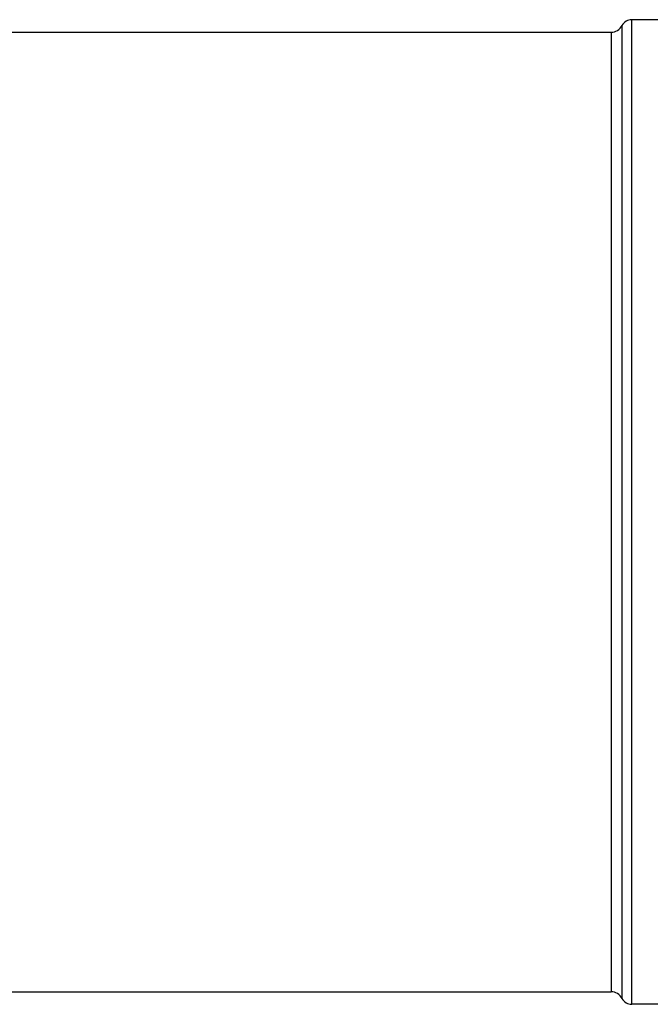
# Model space of a CAD drawing. Header units: millimetres. Extents: x 0 to 594, y 0 to 420.
# Tile 4 of 42: x 152 to 190, y 185 to 245. Entities that reach past the tile are written whole.
import ezdxf

# ---------------------------------------------------------------- set-up
doc = ezdxf.new("R2010")
doc.units = ezdxf.units.MM
doc.header["$LTSCALE"] = 32.67
doc.layers.get('0').update_dxf_attribs({"linetype": 'CONTINUOUS'})
doc.layers.add('AXES_REF', color=7, linetype='CONTINUOUS')

msp = doc.modelspace()

# ---------------------------------------------------------------- linework, layer by layer
at = {"color": 7, "linetype": 'Continuous'}
for p, q in [((122.893, 243.877), (187.893, 243.877)), ((122.893, 186.027), (187.893, 186.027))]:
    msp.add_line(p, q, dxfattribs=at)
at = {"layer": 'AXES_REF', "color": 9, "linetype": 'Continuous'}
for p, q in [((189.143, 185.277), (189.143, 244.627)), ((188.555, 185.63), (188.555, 244.274)), ((187.893, 243.877), (187.893, 186.027))]:
    msp.add_line(p, q, dxfattribs=at)
at = {"layer": 'AXES_REF', "color": 7, "linetype": 'Continuous'}
for p, q in [((196.643, 244.627), (189.143, 244.627)), ((196.643, 185.277), (189.143, 185.277))]:
    msp.add_line(p, q, dxfattribs=at)
for centre, radius, start, end in [((189.143, 243.96), 0.667, 90, 151.92751), ((187.893, 244.627), 0.75, 270, 331.92751), ((187.893, 185.277), 0.75, 28.07249, 90), ((189.143, 185.943), 0.667, 208.07249, 270)]:
    msp.add_arc(centre, radius, start, end, dxfattribs=at)

doc.saveas('drawing.dxf')
